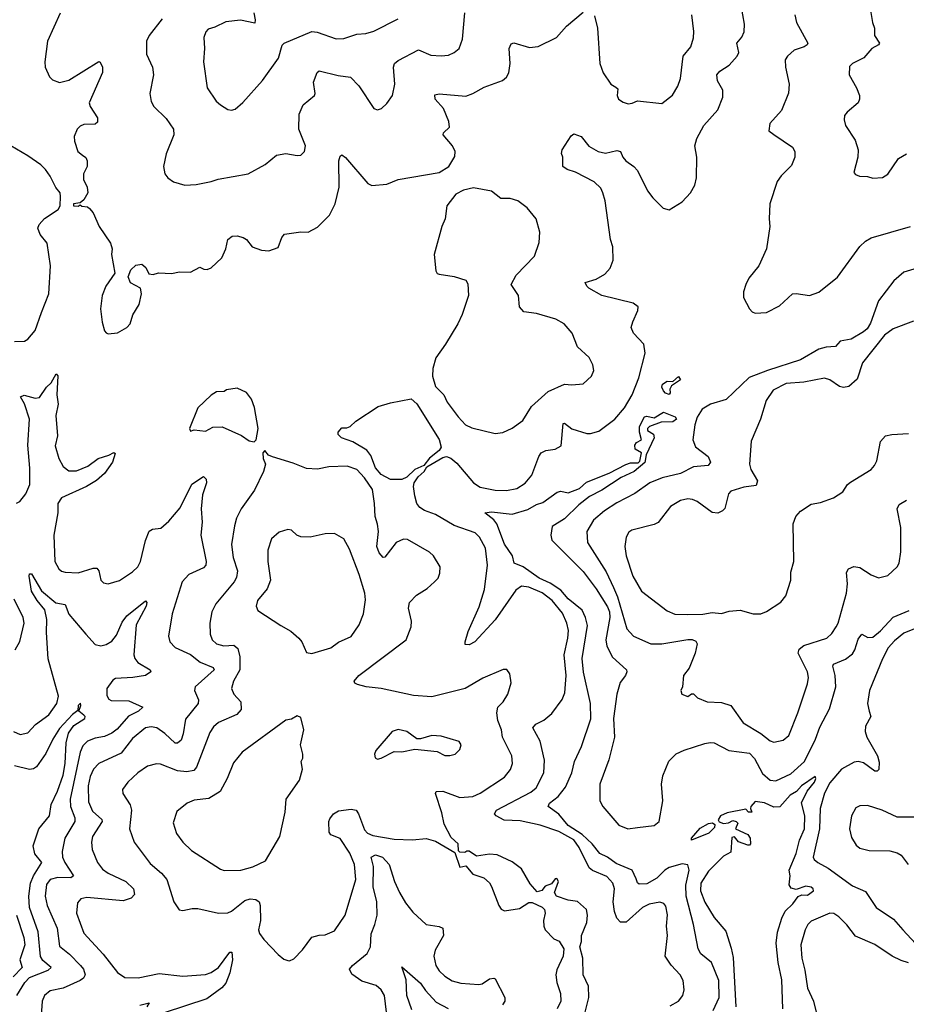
# Model space of a CAD drawing. Extents: x 2057697 to 2160550, y 827490 to 1016834.
# Tile 41 of 256: x 2064322 to 2069063, y 893738 to 899000. Entities that reach past the tile are written whole.
import ezdxf

# ---------------------------------------------------------------- set-up
doc = ezdxf.new("R2010")
doc.units = 0

msp = doc.modelspace()

# ---------------------------------------------------------------- linework, layer by layer
at = {"layer": '0CON20XD'}
for points in [[(2067800, 893730), (2067845.8, 893755), (2067868.1, 893785), (2067874.5, 893815.5), (2067869.4, 893865), (2067853.1, 893895), (2067806.3, 893946.3), (2067772.9, 893995), (2067786.7, 894105), (2067780.9, 894155), (2067785.4, 894215.4), (2067777.7, 894262.3), (2067767.3, 894277.3), (2067745, 894284.4), (2067687.7, 894272.3), (2067653.1, 894255), (2067565, 894177.5), (2067535, 894177.5), (2067515, 894197.5), (2067503, 894233), (2067495.9, 894285), (2067501.8, 894355), (2067494.6, 894385), (2067461.4, 894421.4), (2067385, 894453.2), (2067367, 894467), (2067314.2, 894575), (2067285, 894617.2), (2067205, 894660.5), (2067105, 894694.6), (2066999.1, 894719.2), (2066912.3, 894722.3), (2066869.2, 894745), (2066861.2, 894755), (2066870.8, 894775), (2067055, 894872), (2067083.6, 894895), (2067124.6, 894975), (2067127.9, 895042.1), (2067104.7, 895144.7), (2067065.8, 895215), (2067082, 895235), (2067125, 895255.6), (2067167.4, 895292.6), (2067222.6, 895367.4), (2067236.9, 895403.1), (2067244, 895495), (2067233.1, 895605), (2067253.5, 895695), (2067256.4, 895735), (2067248.4, 895775), (2067225, 895828.2), (2067168.7, 895895), (2067115, 895936.3), (2067045, 895967.5), (2067005, 895972.7), (2066975, 895951.5), (2066865, 895791.8), (2066755, 895674.3), (2066725, 895658.8), (2066705, 895660), (2066703.8, 895675), (2066720.7, 895730.7), (2066778.2, 895861.8), (2066806.8, 895955), (2066823.3, 896085), (2066812.3, 896175), (2066780, 896235), (2066757.2, 896257.2), (2066646, 896296), (2066545, 896354.5), (2066486.5, 896376.5), (2066462.2, 896392.2), (2066445.6, 896415), (2066434.6, 896454.6), (2066428, 896505), (2066431.1, 896525), (2066453.5, 896556.5), (2066485, 896584.3), (2066499.5, 896610.5), (2066585, 896659.7), (2066605, 896664.7), (2066627.1, 896657.1), (2066659.2, 896629.2), (2066748.9, 896525), (2066785, 896500.9), (2066865, 896484.6), (2066925, 896483.6), (2066981.2, 896495), (2067025, 896522.5), (2067060.5, 896565), (2067097.8, 896665), (2067110.9, 896685), (2067135, 896696.9), (2067186.1, 896703.9), (2067216.9, 896723.1), (2067227.5, 896842.5), (2067235, 896843.3), (2067275, 896813.1), (2067355, 896788.1), (2067375, 896788.1), (2067418.6, 896801.4), (2067505, 896865.5), (2067556.2, 896925), (2067597.2, 896995), (2067633.2, 897085), (2067666.9, 897216.9), (2067660, 897265), (2067604.4, 897324.4), (2067592.5, 897355), (2067600, 897385), (2067628, 897445), (2067628.8, 897465), (2067602.5, 897485), (2067435.3, 897525.3), (2067365.8, 897565), (2067354.2, 897575), (2067346.7, 897595), (2067405, 897612.2), (2067450.2, 897639.8), (2067479.1, 897670.9), (2067495.5, 897714.5), (2067493.5, 897785), (2067481.8, 897825), (2067452.2, 898032.2), (2067440.8, 898075), (2067429.1, 898099.1), (2067393.2, 898133.2), (2067295, 898184.2), (2067248.8, 898198.8), (2067226.7, 898215), (2067226.2, 898265), (2067220, 898285), (2067223.3, 898305), (2067270.8, 898379.2), (2067285, 898390), (2067323.8, 898375), (2067364.6, 898324.6), (2067415, 898295.6), (2067455, 898285.6), (2067515, 898300), (2067535, 898296), (2067547.1, 898265), (2067562.9, 898245), (2067605.4, 898215.4), (2067625, 898194), (2067679.2, 898085), (2067707.3, 898047.3), (2067762.7, 897992.7), (2067795.8, 897984.2), (2067865, 898025.7), (2067908.8, 898075), (2067933.1, 898115), (2067941.5, 898155), (2067942.9, 898265), (2067932.7, 898325), (2067942.9, 898365), (2067980.9, 898435), (2068055, 898518), (2068082.5, 898585), (2068082.7, 898622.7), (2068053.4, 898673.4), (2068050, 898705), (2068065.5, 898724.5), (2068115, 898756.5), (2068158.9, 898805), (2068166.9, 898825), (2068156.7, 898875), (2068183.2, 898906.8), (2068195.9, 898935), (2068197.5, 898975), (2068179.3, 899075)], [(2064539.2, 899035), (2064471.2, 898885), (2064456.2, 898775), (2064458.8, 898745), (2064481.2, 898695), (2064497.7, 898677.7), (2064535, 898664), (2064585, 898675.6), (2064745, 898776.2), (2064753, 898773), (2064765.5, 898745.5), (2064765, 898717.5), (2064692.9, 898555), (2064698, 898535), (2064738, 898475), (2064737.7, 898452.3), (2064725, 898442), (2064665, 898440), (2064645, 898431.2), (2064628.8, 898415), (2064613.8, 898375), (2064615, 898350), (2064632, 898295), (2064657.5, 898275), (2064675, 898262.5), (2064683.3, 898245), (2064683.3, 898215), (2064663.8, 898175), (2064664, 898145), (2064683.3, 898105), (2064686.7, 898075), (2064665, 898037.5), (2064645, 898020), (2064610, 898015), (2064610, 898005), (2064635, 898002.5), (2064645, 898010), (2064655, 898002.5), (2064685, 898000), (2064695, 897990), (2064715, 897967.5), (2064746.7, 897895), (2064807.5, 897805), (2064816.7, 897775), (2064813.3, 897745), (2064830, 897645), (2064782.9, 897575), (2064763.3, 897525), (2064754.4, 897455), (2064762.4, 897382.4), (2064775, 897337.5), (2064785, 897326.7), (2064795, 897321.2), (2064845, 897326), (2064895.5, 897354.5), (2064912.5, 897375), (2064927.5, 897422.5), (2064961.7, 897478.3), (2064972.5, 897535), (2064967.5, 897565), (2064915, 897592.5), (2064901.2, 897625), (2064917, 897663), (2064943, 897687), (2064975, 897692.5), (2064996.7, 897675), (2065011.7, 897641.7), (2065035, 897637.5), (2065065, 897646.7), (2065135, 897643.3), (2065175, 897652.5), (2065235, 897650), (2065285, 897676.7), (2065305.9, 897665.9), (2065325, 897664.2), (2065345, 897672.9), (2065375, 897699.4), (2065402.8, 897727.2), (2065424.2, 897775), (2065435.8, 897824.2), (2065457.7, 897842.3), (2065485, 897844.2), (2065517.5, 897835), (2065534.2, 897824.2), (2065565.8, 897785.8), (2065615, 897768.8), (2065655, 897763.8), (2065705, 897782.5), (2065723.8, 897835), (2065737.3, 897852.7), (2065824.5, 897865.5), (2065865, 897864.4), (2065915, 897890), (2065978, 897955), (2066009.2, 898015), (2066029.6, 898105), (2066028.5, 898245), (2066035, 898270), (2066045, 898278), (2066065, 898264), (2066183.3, 898125), (2066205, 898113.8), (2066285, 898120.8), (2066345, 898146), (2066565, 898183.8), (2066616.7, 898215), (2066648.3, 898268.3), (2066650, 898295), (2066636.2, 898325), (2066585.8, 898385), (2066588.8, 898395), (2066620, 898425), (2066617.5, 898455), (2066588.6, 898525), (2066544.4, 898575), (2066542.8, 898597.2), (2066565, 898602.5), (2066708.3, 898591.7), (2066745, 898604.3), (2066805, 898638.6), (2066904.5, 898675.5), (2066925, 898692), (2066938.1, 898715), (2066945.5, 898765.5), (2066938.6, 898845), (2066949.7, 898870.3), (2066965, 898875.8), (2067048.3, 898851.7), (2067095, 898856.7), (2067192.5, 898905), (2067246.7, 898965), (2067335, 899040)], [(2065083.1, 899005), (2065015, 898915.8), (2065000.9, 898885), (2064999.5, 898815), (2065031.5, 898745), (2065038.2, 898705), (2065018.6, 898605), (2065025, 898562.5), (2065040, 898535), (2065105, 898470.8), (2065144.4, 898414.4), (2065145.6, 898384.4), (2065105, 898282.5), (2065090.8, 898215), (2065098.8, 898175), (2065113.8, 898155), (2065145, 898134), (2065205.9, 898115.9), (2065265, 898119.2), (2065345, 898134.4), (2065382.4, 898147.6), (2065544.5, 898175.5), (2065635, 898226), (2065695, 898275.8), (2065745, 898283.8), (2065805, 898273.8), (2065825, 898276.2), (2065845.6, 898294.4), (2065850.8, 898325), (2065814.2, 898415), (2065815.7, 898494.3), (2065837.5, 898545), (2065898, 898595), (2065902, 898605), (2065892.5, 898665), (2065911.9, 898718.1), (2065922.9, 898727.1), (2066025, 898701.2), (2066091.7, 898691.7), (2066135.4, 898645.4), (2066215.5, 898525.5), (2066235, 898518.6), (2066256.2, 898525), (2066285, 898551.2), (2066316, 898595), (2066328.1, 898655), (2066320, 898745), (2066326.9, 898765), (2066345, 898782.2), (2066455, 898838.9), (2066520.9, 898810.9), (2066575, 898805.8), (2066615, 898810.8), (2066645.6, 898824.4), (2066672, 898845), (2066690.6, 898895), (2066702.9, 899037.1)], [(2065574.5, 899035.5), (2065581.7, 898998.3), (2065578.9, 898981.1), (2065503.1, 898996.9), (2065425, 898987.5), (2065365, 898958.8), (2065330.5, 898949.5), (2065316.7, 898935), (2065306.2, 898905), (2065310, 898845), (2065304, 898775), (2065324.3, 898635), (2065373.1, 898565), (2065395, 898544.3), (2065435, 898520), (2065455, 898515.6)], [(2067395, 899020), (2067412, 898955), (2067424, 898765), (2067442, 898715), (2067483.8, 898655), (2067509.2, 898639.2), (2067520.7, 898630.7), (2067516.9, 898595), (2067524.3, 898575), (2067548.3, 898558.3), (2067575, 898550.8), (2067597, 898553), (2067625, 898565.8), (2067755, 898551.2), (2067813, 898597), (2067841.9, 898645), (2067855.4, 898684.6), (2067869.2, 898805), (2067910.6, 898855), (2067925, 898902.5), (2067926.8, 898936.8), (2067915.7, 899025)], [(2068467.5, 899025), (2068475.6, 898985), (2068536.7, 898875), (2068532.5, 898865), (2068516.7, 898855), (2068462.7, 898837.3), (2068427.8, 898805), (2068415.4, 898785), (2068417.7, 898745), (2068436.9, 898655), (2068433.2, 898606.8), (2068395.5, 898515), (2068333.1, 898445), (2068328, 898405), (2068355.6, 898385.6), (2068455, 898319.2), (2068466.9, 898295), (2068466.7, 898265), (2068449.8, 898220.2), (2068394.5, 898165.5), (2068372.9, 898135), (2068334.2, 898015), (2068330, 897935), (2068334, 897895), (2068315.7, 897775), (2068274.4, 897685), (2068221.3, 897618.7), (2068204.3, 897585), (2068192.9, 897545), (2068192.5, 897515), (2068224.4, 897454.4), (2068238.3, 897438.3), (2068255, 897430.8), (2068315, 897435.6), (2068385, 897470.5), (2068455, 897534.2), (2068475, 897537.1), (2068545, 897526.5), (2068595, 897543.8), (2068695, 897623.3), (2068815, 897786.8)], [(2068869.4, 899059.4), (2068882, 898985), (2068893.8, 898955), (2068892.5, 898915), (2068920, 898875), (2068914.2, 898865), (2068879.4, 898845), (2068835.8, 898795), (2068775.4, 898764.6), (2068760.2, 898749.8), (2068758.1, 898705), (2068797.5, 898635), (2068812.2, 898595), (2068813.1, 898575), (2068805.5, 898554.5), (2068746, 898505), (2068733.2, 898486.8), (2068731.4, 898465), (2068738.6, 898435), (2068789.2, 898355), (2068806, 898305), (2068803.3, 898265), (2068783.3, 898183.3), (2068791.7, 898171.7), (2068813, 898163), (2068855, 898162.5), (2068885, 898153.3)], [(2065455, 898515.6), (2065475, 898521.4), (2065515, 898557.1), (2065619.5, 898675), (2065706.2, 898793.8), (2065726.2, 898863.8), (2065736.7, 898873.3), (2065885, 898935.6), (2065912.6, 898932.6), (2066015, 898896.9), (2066055, 898899.4), (2066125, 898922.5), (2066173.6, 898926.4), (2066215, 898937.8), (2066346, 899004)], [(2064295, 897280), (2064347.9, 897282.1), (2064365, 897292), (2064405, 897338.8), (2064438.9, 897435), (2064477.1, 897535), (2064486, 897685), (2064468.8, 897805), (2064431.2, 897851.2), (2064418.8, 897885), (2064426.7, 897905), (2064455, 897936.7), (2064527.5, 897985), (2064537.5, 898005), (2064540, 898055), (2064537.5, 898075), (2064515, 898102.5), (2064485, 898163.3), (2064459.1, 898199.1), (2064434.3, 898224.3), (2064365, 898272.5), (2064273.8, 898325)], [(2068885, 898153.3), (2068935, 898156.7), (2068965, 898173.8), (2069022.1, 898257.9), (2069065, 898283.3)], [(2066865, 896788.8), (2066905, 896793.3), (2066955, 896816.2), (2067012.7, 896857.3), (2067058, 896932), (2067147.8, 897012.2), (2067235, 897052), (2067275, 897048), (2067335, 897054.3), (2067380, 897095), (2067391.4, 897125), (2067386.9, 897155), (2067366.9, 897195), (2067305, 897251.2), (2067277.1, 897325), (2067233.4, 897373.4), (2067188.9, 897398.9), (2067085, 897430), (2067018.3, 897438.3), (2066994.4, 897464.4), (2066990, 897525), (2066950, 897585), (2066976.2, 897635), (2067074.4, 897735.6), (2067100.3, 897809.7), (2067104.1, 897864.1), (2067084.3, 897935), (2067035.7, 897995), (2066985, 898032.2), (2066945, 898044.4), (2066895, 898044.3), (2066845, 898084), (2066748.3, 898101.7), (2066695, 898088.8), (2066655, 898066.7), (2066605.9, 898004.1), (2066597.1, 897935), (2066578.6, 897895), (2066538, 897745), (2066547.7, 897657.7), (2066555, 897643.3), (2066565, 897638.8), (2066645, 897627.5), (2066707.5, 897607.5), (2066717.7, 897587.7), (2066721.4, 897525), (2066688, 897425), (2066664.2, 897375), (2066598.8, 897265), (2066547.4, 897192.6), (2066531.5, 897135), (2066530, 897095), (2066545, 897040), (2066589.2, 896995), (2066607.5, 896955), (2066666.5, 896876.5), (2066706.2, 896835), (2066739.1, 896819.1), (2066865, 896788.8)], [(2068815, 897786.8), (2068845, 897815.3), (2068875, 897833.1), (2069085, 897894.7)], [(2069103.9, 897666.1), (2069049.2, 897650.8), (2068996.3, 897603.7), (2068915, 897497.3), (2068871.7, 897378.3), (2068853, 897347), (2068835, 897331.3), (2068768, 897292), (2068708.8, 897281.2), (2068685, 897252.5), (2068635, 897249.3), (2068595, 897238.8), (2068497.5, 897182.5), (2068320, 897125), (2068223.1, 897086.9), (2068099.3, 896970.8), (2068015.7, 896944.3), (2067971.3, 896918.7), (2067945, 896875.7), (2067932.4, 896835), (2067921.1, 896755), (2067935, 896716.9), (2068004.2, 896665), (2068016, 896635), (2068003, 896617), (2067925, 896609.4), (2067855.2, 896574.8), (2067758.2, 896551.7), (2067691.9, 896525), (2067611.8, 896468.2), (2067515, 896417.8), (2067449.1, 896375), (2067389.5, 896325), (2067355.5, 896265), (2067357.7, 896205), (2067458.2, 896048.2), (2067498.2, 895965), (2067519.1, 895915), (2067568.1, 895745), (2067605, 895704.4), (2067696.7, 895665), (2067755.3, 895664.7), (2067895, 895687.3), (2067917.2, 895687.2), (2067938.2, 895678.2), (2067944.4, 895665), (2067934.5, 895615), (2067902, 895535), (2067871.2, 895495), (2067866.7, 895435), (2067856.7, 895415), (2067862.5, 895395), (2067895, 895382.5), (2067915, 895397.5), (2067925, 895397.5), (2067946.4, 895376.4), (2067997.5, 895355), (2068075, 895351.1), (2068124.5, 895334.5), (2068191.4, 895241.4), (2068285.9, 895185.9), (2068335, 895145.6), (2068355, 895138.6), (2068405, 895150), (2068434.3, 895175), (2068483.5, 895295), (2068535, 895450), (2068539.5, 895485), (2068534.5, 895515), (2068484.3, 895615), (2068490.6, 895635), (2068515.7, 895655.7), (2068637.5, 895695), (2068665, 895720), (2068688.9, 895755), (2068699.5, 895775), (2068743.3, 895935), (2068749.4, 895985), (2068742.5, 896045), (2068754.2, 896065.8), (2068783, 896077), (2068815, 896072.5), (2068875, 896033.8), (2068915, 896016.7), (2068965, 896030), (2069014.3, 896075.7), (2069024.3, 896095.7), (2069034.3, 896155.7), (2069033.1, 896285), (2069014.5, 896385), (2069025, 896409.2), (2069065, 896431.9)], [(2069101.5, 897388.5), (2068992.6, 897347.4), (2068946.5, 897313.5), (2068828.1, 897165), (2068800.7, 897079.3), (2068755, 897038.6), (2068726.8, 897033.2), (2068705, 897040), (2068655, 897075.6), (2068625, 897084.4), (2068515, 897062.1), (2068420, 897055), (2068350.7, 897019.3), (2068313.5, 896965), (2068284.2, 896865), (2068233, 896747), (2068224.4, 896625), (2068232.2, 896595), (2068267.8, 896535), (2068260, 896510), (2068195, 896501.5), (2068125, 896480.6), (2068112.7, 896465), (2068091.9, 896388.1), (2068080.8, 896375), (2068055, 896363.1), (2068025, 896365.6), (2067945, 896424.3), (2067920, 896435), (2067895, 896439.5), (2067855, 896429.5), (2067802.1, 896397.9), (2067736.7, 896313.3), (2067715, 896302.2), (2067595, 896272.5), (2067579.7, 896260.3), (2067565.6, 896234.4), (2067558.1, 896185), (2067565.8, 896134.2), (2067600.9, 896025), (2067646.9, 895945), (2067785, 895840), (2067825, 895821.9), (2067890.6, 895820.6)], [(2064305, 896416.2), (2064323.1, 896425), (2064355.4, 896465), (2064375.4, 896515), (2064376.4, 896603.6), (2064365.3, 896725), (2064374.5, 896865), (2064347, 896947), (2064326.7, 896985), (2064345, 896992.5), (2064405, 896976.9), (2064428.6, 896981.4), (2064465, 897035.7), (2064490.3, 897059.7), (2064517.5, 897107.5), (2064526, 897096), (2064520.5, 896995), (2064527.3, 896945), (2064515.6, 896885), (2064523.3, 896775), (2064512.4, 896722.4), (2064530.6, 896655), (2064555, 896612), (2064585, 896588.9), (2064625, 896588.9), (2064686.4, 896613.6), (2064741.2, 896655), (2064797.9, 896672.1), (2064825, 896686.7), (2064831.7, 896681.7), (2064818, 896635), (2064775.8, 896575), (2064732.2, 896537.8), (2064680, 896505), (2064545.7, 896444.3), (2064525.8, 896415), (2064525.7, 896365), (2064504.4, 896244.4), (2064510, 896105), (2064531.2, 896065), (2064545, 896052.5), (2064565, 896047.1), (2064635, 896043.9), (2064715, 896068.5), (2064735, 896068.1), (2064744.4, 896055), (2064755.8, 896005), (2064770, 895990), (2064795, 895984.4), (2064855, 896002.9), (2064925, 896048.1), (2064953.1, 896075), (2064968.5, 896105), (2064993.9, 896216.1), (2065013.7, 896266.3), (2065032.2, 896277.8), (2065077.2, 896282.8), (2065120.2, 896319.8), (2065179.5, 896390.5), (2065241.9, 896518.1), (2065305, 896558), (2065320, 896545), (2065321.4, 896525), (2065299.1, 896460.9), (2065291.5, 896385), (2065297.9, 896315), (2065290.9, 896245), (2065318.8, 896105), (2065316.9, 896085), (2065305, 896070.6), (2065225.7, 896035), (2065190.8, 895995), (2065137.5, 895825), (2065118.1, 895705), (2065125.6, 895675), (2065152.5, 895645), (2065235, 895607.8), (2065286.2, 895566.2), (2065357.1, 895537.1), (2065361.1, 895525), (2065260, 895435), (2065257.5, 895415), (2065278.6, 895365), (2065275.6, 895345), (2065208.8, 895261.2), (2065196.7, 895183.3), (2065185, 895148.6), (2065165, 895132.5), (2065152.9, 895132.9), (2065098.2, 895185), (2065055, 895216.2), (2065025, 895220.9), (2064995, 895215.5), (2064925, 895158.1), (2064865, 895080.5), (2064745.3, 895024.7), (2064716.2, 894993.8), (2064698.6, 894955), (2064687.4, 894905), (2064689.9, 894819.9), (2064710.6, 894770.6), (2064760.6, 894725), (2064762.7, 894715), (2064710.8, 894635), (2064706.4, 894605), (2064710, 894565), (2064737.8, 894495), (2064765, 894460.6), (2064795, 894437.8), (2064890, 894395), (2064930, 894355), (2064935.8, 894325), (2064918.8, 894305), (2064875, 894290), (2064680.5, 894309.5), (2064648.8, 894301.2), (2064630.5, 894279.5)], [(2067795, 896997.5), (2067775, 897004.2), (2067765, 897016), (2067755.6, 897035), (2067758.7, 897051.3), (2067785, 897067.1), (2067815, 897066.7), (2067845, 897093.3), (2067855.5, 897074.5), (2067807.1, 897042.9), (2067798, 897025), (2067800, 897005), (2067795, 896997.5)], [(2065575, 896743.3), (2065586.7, 896755), (2065596.7, 896815), (2065577.3, 896927.3), (2065561.2, 896971.2), (2065535, 897007.5), (2065485, 897030), (2065428.3, 897021.7), (2065415, 897012.5), (2065375, 897010), (2065346.1, 896993.9), (2065274.2, 896925.8), (2065230, 896815), (2065235, 896800), (2065255, 896807.5), (2065315, 896800.8), (2065355, 896822.5), (2065405, 896824.3), (2065507.9, 896777.9), (2065548.3, 896748.3), (2065575, 896743.3)], [(2066365, 896541.8), (2066305, 896541.9), (2066255, 896569.5), (2066224.9, 896605), (2066200.5, 896670.5), (2066178.7, 896698.7), (2066103.3, 896743.3), (2066042.5, 896765), (2066025, 896782), (2066024.6, 896795), (2066045, 896818.8), (2066071.7, 896818.3), (2066090, 896825), (2066120, 896855), (2066238.3, 896931.7), (2066305, 896952.5), (2066415, 896973.8), (2066445, 896946.5), (2066565.8, 896755.8), (2066576, 896715), (2066565, 896697), (2066513, 896657), (2066483.4, 896616.6), (2066435, 896596.6), (2066392.8, 896555), (2066365, 896541.8)], [(2068030, 893705), (2068061.5, 893775), (2068060.8, 893865), (2068020.8, 893960.8), (2067965, 894007.1), (2067949.5, 894035), (2067925.8, 894165), (2067885.2, 894315), (2067883.5, 894375), (2067901.9, 894455), (2067895, 894483.1), (2067865, 894489), (2067795, 894469.3), (2067772.4, 894455), (2067728.4, 894411.6), (2067675, 894382.2), (2067635, 894379.3), (2067625, 894386.9), (2067617.9, 894407.9), (2067597.4, 894455), (2067511.1, 894491.1), (2067465, 894524), (2067425, 894542.9), (2067382.8, 894595), (2067330, 894645), (2067254.1, 894694.1), (2067205, 894754), (2067147.1, 894795), (2067155, 894812.9), (2067201.8, 894848.2), (2067241.5, 894898.5), (2067275.4, 894975), (2067288.1, 895035), (2067326.2, 895115), (2067375.8, 895264.2), (2067375.2, 895345), (2067337.7, 895512.3), (2067330.3, 895585), (2067357.6, 895762.4), (2067348.2, 895805), (2067329.2, 895845), (2067255.2, 895905), (2067215, 895950.2), (2067157.8, 895987.8), (2067100.4, 896015), (2067015, 896076.2), (2066966.2, 896095), (2066957.5, 896135), (2066915, 896197.1), (2066873.5, 896305), (2066857.3, 896327.3), (2066810, 896365), (2066845, 896369.2), (2066955, 896358), (2067038.5, 896381.5), (2067085, 896408.9), (2067119.7, 896420.3), (2067195.7, 896474.3), (2067215, 896480), (2067255, 896472), (2067315, 896494), (2067352.4, 896527.6), (2067475, 896576), (2067563, 896623), (2067588, 896632), (2067628.6, 896631.4), (2067638.8, 896641.2), (2067646.7, 896685), (2067613.8, 896703.8), (2067612, 896725), (2067620, 896740), (2067646.7, 896755), (2067635.7, 896795.7), (2067635.6, 896825), (2067663.3, 896876.7), (2067675, 896880.6), (2067715, 896872.5), (2067765, 896901.4), (2067827.7, 896877.7), (2067833.8, 896865), (2067815, 896851.4), (2067751.7, 896848.3), (2067690, 896825), (2067678.8, 896815), (2067680, 896805), (2067712, 896785), (2067714.4, 896765), (2067671.2, 896675), (2067665, 896632.5), (2067607.8, 896585), (2067537.8, 896552.2), (2067435, 896485.7), (2067368.2, 896451.8), (2067312.4, 896407.6), (2067235, 896331.9), (2067169.3, 896290.7), (2067161.4, 896245), (2067168.2, 896218.2), (2067245, 896141.2), (2067335, 896050.8), (2067405, 895957.8), (2067465, 895862.5), (2067475.6, 895835.6), (2067478.1, 895805), (2067456.2, 895686.2), (2067461.3, 895651.3), (2067492.7, 895592.7), (2067566.2, 895525), (2067568.8, 895515), (2067562, 895495), (2067532.7, 895457.3), (2067514.6, 895395), (2067497.6, 895265), (2067502.7, 895165), (2067471.9, 895045), (2067424.6, 894914.6), (2067423.6, 894825), (2067439.5, 894795), (2067525, 894694.4), (2067574.4, 894675.6), (2067625, 894683.3), (2067715, 894693.3), (2067742.2, 894715), (2067760.9, 894825), (2067754.6, 894915), (2067761.2, 894958.8), (2067793.7, 895036.3), (2067833.3, 895076.7), (2067875, 895096.6), (2067985, 895130.9), (2068015, 895137.8), (2068035, 895134.4), (2068114, 895095), (2068225, 895079.2), (2068251.7, 895051.7), (2068295, 894970.4), (2068335, 894935.5), (2068365, 894932.1), (2068445, 894968.9), (2068519.3, 895035), (2068577.8, 895155), (2068601.2, 895218.8), (2068653, 895317), (2068686.8, 895435), (2068682.5, 895495), (2068670, 895545), (2068673.6, 895556.4), (2068737.3, 895582.7), (2068775, 895610.5), (2068787.6, 895632.4), (2068805, 895690), (2068825, 895715.8), (2068858.2, 895698.2), (2068885, 895700), (2068925, 895733.9), (2068993, 895807), (2069077.6, 895842.4)], [(2067890.6, 895820.6), (2067975, 895822.5), (2068025, 895832.2), (2068075, 895827.1), (2068115, 895839.4), (2068175, 895844.2), (2068245, 895823.8), (2068285, 895823.8), (2068315, 895836.2), (2068392.3, 895887.7), (2068418.8, 895921.2), (2068445.8, 896005), (2068446.4, 896046.4), (2068460.8, 896105), (2068458.6, 896305), (2068472, 896345), (2068496.8, 896373.2), (2068555, 896410.6), (2068605, 896419.2), (2068673.3, 896445), (2068723.9, 896476.1), (2068748.8, 896515), (2068765, 896528.8), (2068875, 896596), (2068893.2, 896616.8), (2068905, 896642.5), (2068924.3, 896745), (2068951.2, 896775), (2068985, 896783.3), (2069075, 896788.6)], [(2067327.5, 893625), (2067365.9, 893774.1), (2067363.8, 893835), (2067336, 893895), (2067333.3, 893985), (2067316.7, 894045), (2067325.8, 894074.2), (2067325.8, 894105), (2067354.3, 894175), (2067358.1, 894215), (2067352.9, 894245), (2067305, 894287.5), (2067255, 894294), (2067192.5, 894315), (2067182.5, 894335), (2067202.5, 894395), (2067195, 894410), (2067185, 894407.5), (2067165, 894382.5), (2067131.7, 894368.3), (2067113.6, 894346.4), (2067088.3, 894338.3), (2067051.2, 894381.2), (2067005, 894462.5), (2066955, 894498.8), (2066875, 894536.7), (2066835, 894540), (2066765, 894530), (2066725, 894556.7), (2066713, 894557), (2066701.7, 894548.3), (2066675, 894550), (2066668.3, 894558.3), (2066666.7, 894595), (2066630, 894630), (2066591.1, 894701.1), (2066580.2, 894760.2), (2066545.7, 894865), (2066548.8, 894875), (2066585, 894876.1), (2066675, 894842.3), (2066745, 894848.2), (2066785, 894866.2), (2066915, 894951.5), (2066947.4, 894992.6), (2066956.4, 895025), (2066953.6, 895065), (2066904.6, 895165), (2066897.9, 895205), (2066878.2, 895255), (2066873.5, 895295), (2066878.6, 895325), (2066906.9, 895355), (2066931.4, 895395), (2066950, 895455), (2066943, 895503), (2066926.7, 895526.7), (2066906.7, 895526.7), (2066798.7, 895481.3), (2066703.8, 895426.2), (2066525, 895380.4), (2066428.6, 895388.6), (2066254.7, 895424.7), (2066173.9, 895433.9), (2066127.5, 895447.5), (2066114.4, 895454.4), (2066110, 895465), (2066136, 895495), (2066389.2, 895685), (2066415.8, 895755), (2066417.5, 895785), (2066400.8, 895855), (2066407.1, 895885), (2066444, 895925), (2066500.7, 895959.3), (2066540, 895995), (2066560, 896015), (2066568.3, 896041.7), (2066570, 896075), (2066534, 896135), (2066513.2, 896153.2), (2066395, 896221.9), (2066375, 896224.4), (2066335, 896205.5), (2066275, 896126.7), (2066265, 896126.2), (2066245, 896150), (2066231.1, 896185), (2066240.4, 896265), (2066235.5, 896304.5), (2066222.1, 896345), (2066220, 896415), (2066208.5, 896488.5), (2066165, 896551.9), (2066125, 896595.7), (2066073.2, 896613.2), (2065975, 896610.6), (2065915, 896598), (2065855, 896601.2), (2065785, 896630), (2065673, 896663), (2065653.3, 896673.3), (2065632.5, 896697.5), (2065622.5, 896685), (2065623.3, 896655), (2065636.7, 896625), (2065626, 896585), (2065578.1, 896485), (2065506.7, 896385), (2065481.1, 896335), (2065470, 896295), (2065454.6, 896194.6), (2065463.8, 896125), (2065486.4, 896055), (2065481.9, 896018.1), (2065469.1, 895995), (2065371.4, 895878.6), (2065350, 895835), (2065338.5, 895775), (2065340.4, 895715), (2065350.9, 895685), (2065373.7, 895663.7), (2065414.1, 895654.1), (2065467.6, 895657.6), (2065488.5, 895638.5), (2065499.7, 895595), (2065499.7, 895525), (2065465.4, 895465), (2065454.5, 895425), (2065466.7, 895395), (2065504.4, 895355), (2065507, 895313), (2065483.9, 895286.1), (2065385, 895243.5), (2065358.8, 895221.2), (2065339.5, 895190.5), (2065267.3, 895005), (2065252.5, 894987.5), (2065215, 894980), (2065165, 894985.4), (2065075, 895020.9), (2065053.6, 895023.6), (2065005, 895010.4), (2064954.4, 894975), (2064900.6, 894925), (2064872, 894885), (2064874, 894865), (2064913.3, 894803.3), (2064920.4, 894775), (2064908.9, 894675), (2064933.3, 894605), (2065019.9, 894489.9), (2065079.5, 894439.5), (2065109.1, 894405), (2065145.5, 894285.5), (2065175, 894243.3), (2065195, 894238.8), (2065245, 894250), (2065275, 894250), (2065385, 894225.6), (2065435, 894226.9), (2065455, 894235.6), (2065525, 894292.3), (2065555, 894300.8), (2065585, 894297.5), (2065601.9, 894285), (2065607.9, 894265), (2065609.1, 894185), (2065598.5, 894135), (2065605, 894116), (2065627.1, 894085), (2065705, 894004), (2065735, 893978.8), (2065755, 893971.2), (2065765, 893970), (2065788.3, 893981.7), (2065835, 894028.8), (2065885, 894095.8), (2065922.6, 894107.4), (2065955, 894109.5), (2066005, 894130.8), (2066062.2, 894215), (2066119.3, 894405), (2066112.8, 894485), (2066086.7, 894545), (2066035, 894624.3), (2065985, 894644), (2065977, 894657), (2065975.6, 894714.4), (2065980.5, 894729.5), (2066000, 894755), (2066027.6, 894772.4), (2066095, 894780.8), (2066120.8, 894775), (2066134.5, 894755), (2066165, 894670), (2066182.1, 894652.1), (2066210.1, 894640.1), (2066325, 894619.6), (2066423.2, 894616.8), (2066495, 894624.2), (2066545, 894610), (2066648.3, 894548.3), (2066675, 894470), (2066708.3, 894478.3), (2066745, 894432.5), (2066803.6, 894413.6), (2066835, 894387.5), (2066845, 894367.5), (2066883.3, 894265), (2066897, 894247), (2066915, 894237.5), (2066995, 894250), (2067045, 894282.5), (2067061.7, 894281.7), (2067116.4, 894256.4), (2067127.5, 894245), (2067132.5, 894225), (2067123.3, 894185), (2067124, 894155), (2067132, 894135), (2067177.7, 894087.7), (2067207.5, 894075), (2067232.5, 894035), (2067228.8, 893995), (2067195, 893922.5), (2067189.2, 893895), (2067194.3, 893855), (2067214.3, 893795), (2067215.8, 893755), (2067195.6, 893714.4)], [(2065885, 895613.3), (2065985, 895642.5), (2066026.8, 895673.2), (2066095, 895704), (2066137.5, 895765), (2066160.8, 895825), (2066171.2, 895898.8), (2066167.1, 895935), (2066138.1, 896035), (2066085, 896170), (2066055, 896226.2), (2066005, 896254), (2065955, 896252), (2065875.6, 896234.4), (2065825, 896236.2), (2065803.3, 896245), (2065775, 896270.8), (2065755.5, 896275.5), (2065708.8, 896261.2), (2065668.1, 896225), (2065648.8, 896165), (2065649.6, 896105), (2065663.1, 896005), (2065645, 895958.8), (2065592.9, 895895), (2065585.8, 895865), (2065595, 895842), (2065718.3, 895761.7), (2065771.8, 895731.8), (2065814.3, 895695), (2065830, 895675), (2065855, 895617.5), (2065885, 895613.3)], [(2064288, 895195), (2064325, 895179.2), (2064365, 895188.8), (2064407.2, 895232.8), (2064478.2, 895285), (2064520.8, 895345), (2064530, 895385), (2064474.8, 895584.8), (2064465.2, 895725), (2064467.8, 895795), (2064455.7, 895845.7), (2064415.2, 895895), (2064384.3, 895945), (2064373.3, 896025), (2064375, 896037.5), (2064385, 896037.5), (2064437.8, 895947.8), (2064515, 895883.6), (2064564.6, 895874.6), (2064585, 895822.2), (2064675, 895715.7), (2064725, 895661.4), (2064755, 895653.5), (2064785, 895660.9), (2064815, 895678.1), (2064840.1, 895709.9), (2064870.8, 895779.2), (2064895, 895813.3), (2064995, 895893.3), (2065001.2, 895885), (2064998.5, 895865), (2064944.6, 895765), (2064932.5, 895605), (2064938.2, 895585), (2064953.3, 895565), (2065020, 895525), (2065023.8, 895515), (2064995, 895495.6), (2064926.5, 895483.5), (2064835, 895478.1), (2064819.4, 895470.6), (2064788.5, 895425), (2064787.6, 895387.6), (2064798.1, 895368.1), (2064810.6, 895360.6), (2064905, 895360), (2064981.2, 895325), (2064956.7, 895305), (2064903.1, 895276.9), (2064842.6, 895207.4), (2064815, 895186.6), (2064775, 895169.2), (2064725, 895160.9), (2064685, 895144.6), (2064660.4, 895119.6), (2064645.2, 895084.8), (2064591.3, 894835), (2064592.9, 894795), (2064616.5, 894735), (2064617.5, 894715), (2064563.1, 894625), (2064548.7, 894555), (2064551.4, 894525), (2064563.3, 894495), (2064610, 894425), (2064595.7, 894414.3), (2064525.2, 894415.2), (2064485, 894405.3), (2064465, 894377.5), (2064458.8, 894315), (2064468.2, 894265), (2064521.8, 894145), (2064535, 894049.2), (2064589.1, 894005), (2064647.7, 893945), (2064663.8, 893925), (2064672.7, 893895), (2064663, 893877), (2064645.2, 893864.8), (2064555, 893824.4), (2064485, 893810), (2064454.2, 893785), (2064442.5, 893755), (2064432.5, 893625)], [(2064298, 895632), (2064323.2, 895676.8), (2064346.5, 895775), (2064340, 895805), (2064293, 895903)], [(2069115, 895747.7), (2069049.1, 895720.9), (2068999.7, 895680.3), (2068967, 895643), (2068935.2, 895584.8), (2068866.8, 895415), (2068856.2, 895345), (2068865, 895303.8), (2068873.3, 895275), (2068845.5, 895225), (2068842.9, 895195), (2068851.8, 895165), (2068908.5, 895065), (2068917.4, 895032.6), (2068916.9, 894993.1), (2068906.8, 894983.2), (2068895, 894983.3), (2068835, 895028.2), (2068805, 895034.6), (2068785, 895031.5), (2068715.9, 894994.1), (2068655, 894921.2), (2068625, 894865.6), (2068601.8, 894785), (2068598.4, 894675), (2068565.5, 894525), (2068570.9, 894510.9), (2068589.2, 894495), (2068645.3, 894465.3), (2068775, 894370.5), (2068845, 894340.6), (2068901.5, 894255), (2068995, 894193.3), (2069045.2, 894135.2), (2069112.4, 894062.4)], [(2064306.5, 893785), (2064349.7, 893855), (2064375, 893881.4), (2064475, 893920), (2064489.5, 893935), (2064445, 893972.5), (2064433.1, 893993.1), (2064421, 894125), (2064374.4, 894255), (2064371.2, 894315), (2064380, 894385), (2064395.4, 894424.6), (2064441.1, 894495), (2064402.4, 894542.4), (2064394.7, 894584.7), (2064424.8, 894675.2), (2064481.5, 894745), (2064490.3, 894805), (2064525, 894877.5), (2064555, 894962.5), (2064564.8, 895025), (2064569.7, 895135), (2064582.7, 895187.3), (2064612.2, 895227.8), (2064670, 895265), (2064672, 895275), (2064665, 895283.8), (2064637.5, 895305), (2064648.8, 895335), (2064646.4, 895346.4), (2064634.3, 895335), (2064632.5, 895307.5), (2064605, 895286.5), (2064535, 895211.8), (2064499.3, 895155), (2064462.1, 895077.9), (2064412.7, 895007.3), (2064395, 894995.5), (2064375, 894992.1), (2064295, 895011.8)], [(2065415, 894453.3), (2065505, 894454.4), (2065568.3, 894471.7), (2065636.2, 894505), (2065712.5, 894635), (2065741.1, 894765), (2065746.7, 894835), (2065818.6, 894935), (2065833.6, 894993.6), (2065827.5, 895035), (2065836.1, 895053.9), (2065836.1, 895073.9), (2065823.8, 895125), (2065842, 895205), (2065825, 895270), (2065805, 895280), (2065775, 895262.5), (2065745, 895256.7), (2065512.5, 895085), (2065465, 895028.8), (2065431.8, 894945), (2065393.1, 894875), (2065333.2, 894836.8), (2065255, 894829.5), (2065217.8, 894812.2), (2065162.2, 894767.8), (2065142.7, 894707.3), (2065160.9, 894650.9), (2065195, 894603.8), (2065240, 894560), (2065395, 894459.4), (2065415, 894453.3)], [(2066235, 895047.5), (2066255, 895053.3), (2066325, 895088.8), (2066365, 895087.5), (2066435, 895101.2), (2066555, 895088.8), (2066595, 895066.7), (2066623, 895067), (2066650, 895075), (2066675, 895100), (2066682.5, 895125), (2066671.7, 895141.7), (2066575, 895170), (2066525, 895174.2), (2066465, 895156.2), (2066445, 895156.7), (2066392.5, 895195), (2066345, 895206), (2066313.8, 895195), (2066226.7, 895095), (2066220, 895075), (2066222.5, 895055), (2066235, 895047.5)], [(2068403.6, 893713.7), (2068398.3, 893868.3), (2068377.9, 893962.1), (2068366.7, 894065), (2068373.8, 894123.8), (2068398.1, 894198.1), (2068415.6, 894235), (2068456.7, 894275), (2068485, 894314.3), (2068505, 894322.9), (2068535, 894321.4), (2068566.9, 894345), (2068565.6, 894355), (2068555, 894363.1), (2068525, 894368.6), (2068475, 894351.1), (2068447.7, 894357.7), (2068436.9, 894376.9), (2068441.8, 894425), (2068436.4, 894455), (2068475, 894544.3), (2068492.4, 894615), (2068519.4, 894675), (2068520.7, 894745), (2068502.9, 894815), (2068533.2, 894876.8), (2068572.5, 894925), (2068578.9, 894945), (2068576, 894955), (2068502.5, 894905), (2068475.3, 894874.7), (2068441.4, 894855), (2068386, 894794), (2068355, 894791.2), (2068305, 894814.3), (2068255, 894822.5), (2068232.5, 894795), (2068230, 894785), (2068237.5, 894765), (2068220, 894765), (2068205, 894780), (2068105, 894760.5), (2068069.2, 894745), (2068056.7, 894723.3), (2068062.5, 894712.5), (2068085, 894703.8), (2068112.3, 894707.7), (2068135, 894720), (2068152.5, 894715), (2068162.5, 894705), (2068150, 894675), (2068215.9, 894645.9), (2068228.8, 894625), (2068230, 894595), (2068225, 894587.5), (2068215, 894587.5), (2068165, 894606.7), (2068145, 894632.5), (2068130.7, 894629.3), (2068125, 894550), (2068085, 894530), (2068005, 894449.4), (2067965, 894385.8), (2067962.5, 894345), (2067985, 894284.2), (2068035, 894202), (2068098.3, 894128.3), (2068127.4, 894037.4), (2068137.3, 893987.3), (2068150.7, 893725)], [(2069135, 894738.6), (2069015, 894738.8), (2068933.3, 894775), (2068855, 894800.8), (2068815, 894798), (2068792.7, 894787.3), (2068770.8, 894745), (2068758.6, 894675), (2068769.3, 894629.3), (2068795, 894588.8), (2068815, 894573.1), (2068865, 894558.9), (2068975, 894558.6), (2069015, 894547.5), (2069036.2, 894535), (2069073.8, 894485)], [(2067915, 894614.4), (2067914, 894625), (2067961.1, 894678.9), (2068005, 894704.4), (2068027, 894707), (2068038.8, 894698.8), (2068037.9, 894682.1), (2068006.7, 894653.3), (2067915, 894614.4)], [(2066284.3, 893695), (2066271.9, 893785), (2066255.5, 893815.5), (2066228.6, 893838.6), (2066150.9, 893860.9), (2066098.3, 893898.3), (2066085.8, 893925), (2066100.8, 893945), (2066179.8, 894010.2), (2066198.5, 894045), (2066201.8, 894115), (2066221.8, 894165), (2066232.7, 894215), (2066232.5, 894285), (2066212.2, 894365), (2066214.7, 894474.7), (2066201.1, 894525), (2066225, 894536), (2066261.9, 894525), (2066298.5, 894485), (2066326.2, 894395), (2066352.7, 894335), (2066385, 894280.6), (2066425, 894230.6), (2066495, 894164.5), (2066565, 894154.4), (2066584.4, 894144.4), (2066587.8, 894105), (2066543.7, 894026.3), (2066536.9, 893995), (2066547.3, 893945), (2066565, 893916.7), (2066595, 893888.2), (2066635, 893863.8), (2066681.1, 893851.1), (2066776.7, 893843.3), (2066795, 893847.9), (2066835, 893874.4), (2066857, 893877), (2066865, 893873.3), (2066915.6, 893775), (2066915.6, 893755), (2066903.5, 893735)], [(2064630.5, 894279.5), (2064626.2, 894225), (2064665, 894117.8), (2064767.5, 894005), (2064845, 893907.1), (2064885, 893881.9), (2064955, 893878.9), (2065067.8, 893902.2), (2065195, 893888.8), (2065315, 893896.8), (2065345, 893907.7), (2065385, 893934.5), (2065445, 894015.8), (2065455.7, 894015.7), (2065459.5, 893975), (2065445, 893906.2), (2065425, 893851.4), (2065402.7, 893825), (2065322.5, 893767.5), (2065095, 893692.5)], [(2064305.3, 894215), (2064344.6, 894094.6), (2064349.7, 894055), (2064323.4, 893975), (2064334.6, 893935), (2064286.3, 893885)], [(2069075, 893960), (2069035, 893971.5), (2068988.1, 893995), (2068895, 894056.9), (2068791.9, 894101.9), (2068745, 894162.7), (2068701.5, 894205), (2068675, 894222.3), (2068655, 894225.3), (2068555, 894182.9), (2068536.9, 894165), (2068522.1, 894135), (2068499.2, 894055), (2068504.7, 893985), (2068520.3, 893920.3), (2068534.7, 893824.7), (2068566.7, 893755), (2068598.9, 893625)], [(2066418.6, 893708.6), (2066393, 893785), (2066388.7, 893868.7), (2066365, 893937.5), (2066465, 893850.6), (2066491.2, 893811.2), (2066548.8, 893748.8), (2066613.3, 893715)], [(2064965, 893734.1), (2065015, 893746.2), (2065001.2, 893725)]]:
    msp.add_lwpolyline(points, dxfattribs=at)

doc.saveas('drawing.dxf')
